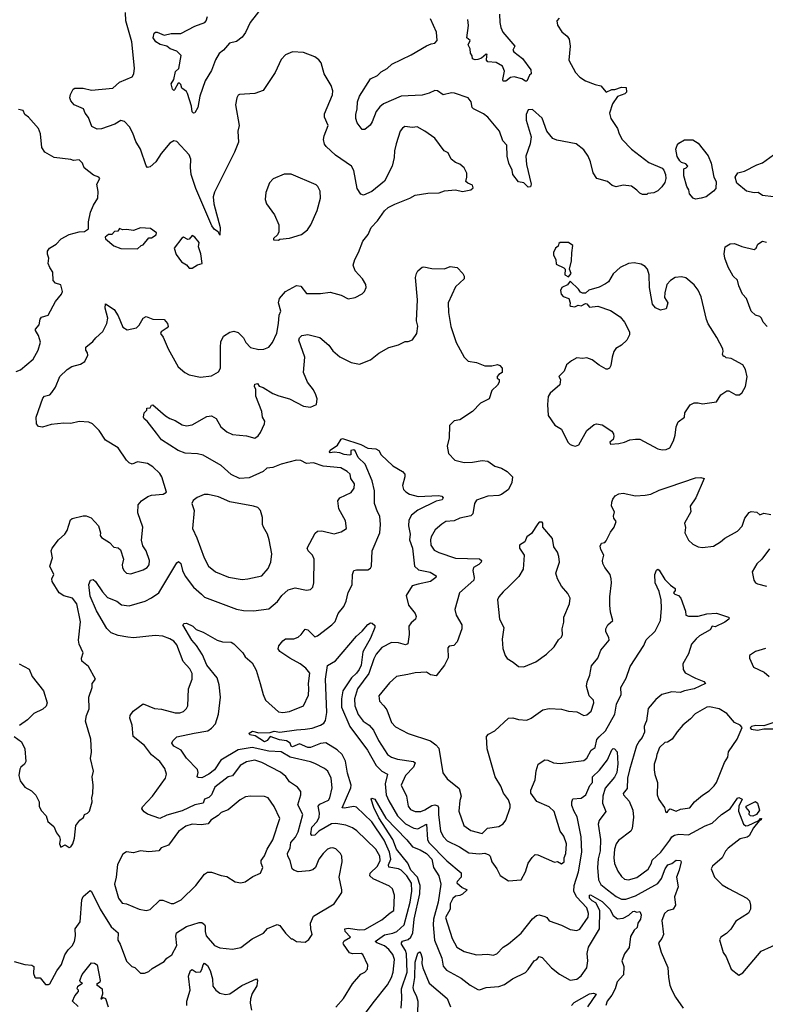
# Model space of a CAD drawing. Extents: x 1839239 to 1929705, y 762242 to 910352.
# Tile 122 of 256: x 1902929 to 1908275, y 779043 to 786104. Entities that reach past the tile are written whole.
import ezdxf

# ---------------------------------------------------------------- set-up
doc = ezdxf.new("R2010")
doc.units = 0

msp = doc.modelspace()

# ---------------------------------------------------------------- linework, layer by layer
at = {"layer": '0CON10XD'}
for points in [[(1904684.3, 786215), (1904582.2, 786085), (1904548.3, 786011.7), (1904525, 785978.1), (1904485, 785948.9), (1904434, 785935), (1904391.2, 785885), (1904358.8, 785861.2), (1904334.2, 785815.8), (1904305, 785739.2), (1904260, 785665), (1904221.9, 785555), (1904205.5, 785474.5), (1904185, 785436.7), (1904175, 785433.3), (1904165, 785443.3), (1904161.4, 785485), (1904132.9, 785575), (1904125, 785590), (1904092.7, 785612.7), (1904085, 785640), (1904075, 785650), (1904065, 785650), (1904039.3, 785600.7), (1904035, 785597.5), (1904025, 785606.7), (1904015.6, 785645), (1904034.5, 785675.5), (1904047.1, 785732.9), (1904070, 785755), (1904087.7, 785847.7), (1904055, 785878.8), (1904007.5, 785895), (1903983.6, 785913.6), (1903937, 785927), (1903905, 785946), (1903886.7, 785975), (1903892.7, 786007.3), (1903904.1, 786015.9), (1903915, 786015.6), (1903965, 785993.2), (1904015, 786004.4), (1904085, 786005.8), (1904185, 786058.8), (1904256.2, 786085), (1904266, 786095), (1904275, 786127.1)], [(1903445, 785598.9), (1903597.2, 785612.8), (1903645, 785655.8), (1903735, 785693.8), (1903746.9, 785715), (1903752.9, 785757.1), (1903734.4, 785945), (1903691.1, 786095), (1903687.1, 786157.1)], [(1906796.7, 786115), (1906780, 786095), (1906786.2, 786065), (1906817, 786017), (1906855.7, 785985.7), (1906868.8, 785965), (1906876.2, 785915), (1906865.7, 785815), (1906915.6, 785725), (1906945, 785692.5), (1906985, 785665.8), (1907055, 785638.8), (1907095, 785631.2), (1907135, 785584.2), (1907175, 785603.3), (1907196.4, 785603.6), (1907245, 785620), (1907278.3, 785618.3), (1907280, 785585), (1907267, 785573), (1907215, 785552.5), (1907178.7, 785501.3), (1907158.9, 785435), (1907168.6, 785395), (1907215.6, 785325), (1907228.1, 785285), (1907250, 785245), (1907315, 785176), (1907440.3, 785080.3), (1907535, 785040), (1907548.8, 785025), (1907560, 784995), (1907562, 784965), (1907555, 784937.5), (1907533.3, 784905), (1907505, 784877.5), (1907475, 784862.5), (1907433, 784857), (1907425, 784850), (1907395, 784850), (1907375, 784860), (1907355, 784882.5), (1907315, 784910), (1907255, 784916.7), (1907205, 784906.7), (1907176.4, 784916.4), (1907143.9, 784943.9), (1907067.5, 784965), (1907040, 785005), (1907022.9, 785085), (1907006.4, 785126.4), (1906975, 785172), (1906920, 785215), (1906779.4, 785239.4), (1906752, 785252), (1906710, 785305), (1906675, 785398.8), (1906605, 785460), (1906575, 785457.5), (1906560, 785425), (1906560.6, 785385), (1906596.9, 785265), (1906590, 785215), (1906559.2, 785125), (1906562.9, 785065), (1906596.1, 784923.9), (1906592.5, 784905), (1906575, 784902.5), (1906543.6, 784933.6), (1906505, 784941.2), (1906466, 784995), (1906460, 785025), (1906435.5, 785075), (1906424.5, 785125), (1906422, 785205), (1906394, 785235), (1906368.9, 785305), (1906285.6, 785405), (1906255, 785430), (1906183.3, 785465), (1906173.8, 785475), (1906165.9, 785515.9), (1906145, 785543.3), (1906047.3, 785577.3), (1906025, 785578.9), (1905965, 785566.5), (1905925, 785594.3), (1905905, 785597.3), (1905865, 785577.1), (1905815, 785562.9), (1905665, 785555.7), (1905538.5, 785501.5), (1905510.6, 785479.4), (1905484.3, 785445.7), (1905457.2, 785372.8), (1905441.7, 785348.3), (1905405, 785318), (1905385, 785316.7), (1905348, 785365), (1905340, 785395), (1905338.6, 785425), (1905349.4, 785465), (1905351.5, 785515), (1905365, 785556), (1905445, 785680), (1905495, 785704.4), (1905520, 785730), (1905564.2, 785755), (1905596.9, 785785), (1905735, 785851.5), (1905845, 785917.1), (1905878.6, 785931.4), (1905906.2, 785935), (1905922, 785955), (1905918.5, 786015), (1905875, 786111.2)], [(1906369.2, 786145), (1906371.8, 786085), (1906378.8, 786048.8), (1906393.6, 786015), (1906480, 785915), (1906465.6, 785885), (1906471.1, 785875), (1906535.5, 785825), (1906593.3, 785745), (1906597.5, 785715), (1906583.9, 785706.1), (1906565, 785663.3), (1906555, 785663.8), (1906530.8, 785680.8), (1906475, 785694), (1906449.3, 785690.7), (1906415, 785663.1), (1906395, 785663.8), (1906392.5, 785675), (1906406.2, 785735), (1906390.7, 785770.7), (1906345, 785796.2), (1906285, 785801.2), (1906276, 785815), (1906278.8, 785845), (1906280, 785855), (1906275, 785856.7), (1906240.7, 785829.3), (1906215, 785819.4), (1906195, 785817.5), (1906175, 785824.4), (1906172.5, 785845), (1906161.2, 785865), (1906159.7, 785895), (1906145.5, 785925), (1906159.6, 785955), (1906134.4, 785975), (1906146.6, 786063.4), (1906143.5, 786105)], [(1902890.8, 780965), (1902943.3, 780925), (1902966, 780875), (1902973.8, 780785), (1902963.9, 780766.1), (1902937.5, 780745), (1902930.7, 780729.3), (1902923.8, 780685), (1902933.8, 780645), (1902965, 780600), (1903015, 780574), (1903045, 780543.3), (1903068, 780495), (1903070, 780465), (1903083.9, 780433.9), (1903118, 780395), (1903130, 780355), (1903175, 780317.5), (1903193, 780273), (1903214.2, 780244.2), (1903220, 780225), (1903213.8, 780195), (1903225, 780170), (1903255, 780187.5), (1903285, 780167.5), (1903295, 780173.3), (1903309.2, 780195), (1903321.4, 780235), (1903331.2, 780325), (1903360, 780365), (1903386.1, 780383.9), (1903394.2, 780405.8), (1903415.7, 780414.3), (1903430.5, 780429.5), (1903450, 780495), (1903446.7, 780525), (1903454, 780555), (1903456.2, 780615), (1903450, 780675), (1903458, 780715), (1903437.3, 780807.3), (1903445, 780852.5), (1903438.6, 780945), (1903402, 781075), (1903408.8, 781115), (1903428.3, 781161.7), (1903426.2, 781245), (1903448.8, 781315), (1903450, 781345), (1903472.5, 781375), (1903423.8, 781465), (1903374, 781505), (1903372.5, 781525), (1903384, 781565), (1903355.7, 781625.7), (1903350, 781655), (1903365.6, 781785.6), (1903339.1, 781915), (1903308.8, 781955), (1903245, 781971.9), (1903213.1, 781993.1), (1903161.9, 782075), (1903160.6, 782095), (1903174.2, 782125), (1903144.4, 782185), (1903165.7, 782245), (1903155.8, 782295), (1903162, 782315), (1903206.6, 782373.4), (1903252.5, 782415), (1903269.7, 782440.3), (1903292.7, 782517.3), (1903305, 782528), (1903385, 782547.5), (1903406.8, 782546.8), (1903440.9, 782530.9), (1903494.2, 782474.2), (1903508, 782425), (1903506.7, 782405), (1903515, 782390), (1903572.5, 782355), (1903605, 782322.5), (1903635, 782317.5), (1903652.3, 782302.3), (1903672.5, 782235), (1903664.3, 782195), (1903666.9, 782175), (1903675.7, 782155), (1903695.4, 782135.4), (1903725, 782131.1), (1903815, 782159.4), (1903844, 782175), (1903856.7, 782195), (1903859.4, 782225), (1903836, 782295), (1903811.2, 782331.2), (1903802.3, 782372.3), (1903812.2, 782465), (1903777.3, 782567.3), (1903779.2, 782625), (1903803.8, 782655), (1903847.5, 782685), (1903875, 782694), (1903958.3, 782701.7), (1903982.5, 782715), (1903949.2, 782825), (1903935, 782851.2), (1903885, 782898.6), (1903845, 782920.6), (1903817.3, 782927.3), (1903775, 782934.3), (1903735, 782917.1), (1903715, 782925.8), (1903694.2, 782945), (1903634.2, 783034.2), (1903545, 783090), (1903499.1, 783159.1), (1903450.8, 783205), (1903425, 783218.8), (1903355, 783223.8), (1903295, 783207.5), (1903245, 783211.4), (1903155, 783201.4), (1903092.7, 783182.7), (1903065, 783186.7), (1903050.8, 783205), (1903048.5, 783255), (1903095, 783390.6), (1903106.6, 783403.4), (1903144.3, 783415), (1903158.8, 783431.2), (1903185, 783468.8), (1903218.1, 783545), (1903270, 783595), (1903303.7, 783616.3), (1903365, 783634.2), (1903395.9, 783654.1), (1903417.7, 783697.7), (1903416.2, 783715), (1903403.8, 783735), (1903404.3, 783755), (1903453.9, 783796.1), (1903475, 783822.2), (1903525, 783868.5), (1903554.6, 783925), (1903561.8, 783965), (1903542.7, 784035), (1903545, 784066.7), (1903605.8, 784025), (1903635, 783981.2), (1903670, 783900), (1903700.3, 783880.3), (1903766.3, 783893.7), (1903785.4, 783914.6), (1903814, 783965), (1903835, 783976), (1903885, 783957.8), (1903965, 783953.3), (1903990, 783925), (1903994, 783905), (1903986.3, 783893.7), (1903943.4, 783866.6), (1903940, 783855), (1903958.2, 783828.2), (1903992.9, 783745), (1904065.7, 783615.7), (1904113.2, 783573.2), (1904145, 783557.5), (1904225, 783541.1), (1904305, 783550), (1904355, 783579.2), (1904368.5, 783605), (1904368.8, 783755), (1904371.1, 783795), (1904390.8, 783835), (1904435, 783863.5), (1904465, 783870.5), (1904495, 783861.9), (1904534, 783824), (1904550.4, 783790.4), (1904585, 783754.5), (1904645, 783738.6), (1904679.1, 783740.9), (1904714.5, 783755.5), (1904741.1, 783788.9), (1904772.9, 783857.1), (1904786, 783925), (1904789.1, 783985), (1904801.4, 784015), (1904785.7, 784074.3), (1904792.9, 784105), (1904835, 784155.6), (1904915, 784198), (1904945, 784192.5), (1904985, 784140), (1905085, 784141.2), (1905155, 784151.2), (1905235, 784130), (1905285, 784102.5), (1905335, 784112.5), (1905385, 784137.5), (1905402.5, 784155), (1905412.5, 784185), (1905410, 784205), (1905386.2, 784245), (1905334.2, 784304.2), (1905320, 784345), (1905332, 784385), (1905359.2, 784435), (1905390.8, 784515), (1905427.5, 784565), (1905448.8, 784615), (1905495, 784661.2), (1905545.4, 784734.6), (1905572.2, 784757.8), (1905618.6, 784781.4), (1905727.5, 784825), (1905765, 784846.2), (1905855, 784860), (1905937.7, 784862.3), (1905975, 784876), (1906055, 784883.8), (1906105, 784871.2), (1906165, 784883.8), (1906181.7, 784898.3), (1906175, 784916.7), (1906141.7, 784931.7), (1906127.5, 784945), (1906136.2, 784975), (1906135.8, 785004.2), (1906115, 785042), (1906085, 785067.5), (1906055, 785080), (1906023.3, 785103.3), (1906000.3, 785150.3), (1905973.8, 785165), (1905905, 785255.6), (1905835, 785306), (1905780, 785335), (1905745, 785331.4), (1905691.3, 785338.7), (1905673.4, 785326.6), (1905658, 785305), (1905629.4, 785215), (1905615.6, 785165), (1905614.4, 785115.6), (1905599.2, 785055), (1905544.1, 784945.9), (1905455, 784871.2), (1905395, 784846.7), (1905375, 784852.5), (1905350, 784895), (1905325, 785022.5), (1905309.2, 785055), (1905193.8, 785133.8), (1905126, 785195), (1905115, 785212.5), (1905108.6, 785245), (1905112.3, 785272.3), (1905142, 785345), (1905115.8, 785405), (1905115, 785430), (1905172.5, 785565), (1905174.2, 785595), (1905162.7, 785632.7), (1905112, 785715), (1905090, 785795), (1905075, 785816.2), (1905045, 785838), (1904965, 785868.8), (1904886.4, 785873.6), (1904835, 785852.5), (1904805, 785820), (1904760, 785725), (1904675, 785596.7), (1904615, 785576), (1904505, 785568.8), (1904495, 785562.5), (1904485.9, 785544.1), (1904476, 785495), (1904503.3, 785345), (1904493.8, 785305), (1904498.8, 785225), (1904470, 785155), (1904325, 784867.5), (1904316.6, 784835), (1904320.3, 784785), (1904365.7, 784615), (1904365, 784560), (1904352.5, 784582.5), (1904325, 784600), (1904306.7, 784625), (1904191.2, 784895), (1904159.6, 784995), (1904153.3, 785045), (1904155.4, 785105), (1904145, 785136.2), (1904055, 785230), (1904035, 785235.8), (1904005, 785218.6), (1903943.1, 785145), (1903905.5, 785084.5), (1903865, 785048.8), (1903845, 785043.8), (1903835, 785057.5), (1903794.7, 785175), (1903761.9, 785231.9), (1903740.6, 785290.6), (1903716.3, 785336.3), (1903681.2, 785375), (1903655, 785381.4), (1903611.2, 785355), (1903515, 785321.1), (1903485, 785318.6), (1903447.4, 785337.4), (1903422.9, 785402.9), (1903398.1, 785435), (1903385.8, 785465.8), (1903320.8, 785495), (1903295, 785522), (1903289.4, 785545), (1903293.1, 785566.9), (1903313.8, 785605), (1903325, 785614), (1903385, 785613.3), (1903445, 785598.9)], [(1902905, 783581.4), (1902935, 783592.5), (1903025, 783669.2), (1903061.9, 783735), (1903077.8, 783792.2), (1903065, 783840), (1903042.5, 783875), (1903043.8, 783885), (1903068.6, 783915), (1903075, 783957.5), (1903085, 783970), (1903134, 783986), (1903185.8, 784084.2), (1903228.8, 784135), (1903236, 784155), (1903223.9, 784203.9), (1903185, 784215.6), (1903168.9, 784235), (1903168, 784295), (1903145, 784326.7), (1903134.4, 784355), (1903137.9, 784395), (1903128, 784422), (1903128.8, 784445), (1903143, 784467), (1903190, 784495), (1903227.7, 784532.3), (1903285, 784563.8), (1903355, 784583.8), (1903395, 784586), (1903423.3, 784605), (1903423.3, 784655), (1903436.7, 784725), (1903457.5, 784775), (1903490, 784825), (1903493, 784873), (1903482.5, 784925), (1903503.3, 784965), (1903496.1, 784976.1), (1903459.3, 784989.3), (1903391.4, 785041.4), (1903380, 785075), (1903355, 785099.1), (1903316.1, 785093.9), (1903295, 785101.2), (1903175.8, 785115.8), (1903110, 785155), (1903088.8, 785188.8), (1903078.8, 785285), (1903064.1, 785324.1), (1902993.3, 785405), (1902966.7, 785425), (1902954.1, 785454.1), (1902920.5, 785460.5)], [(1907775, 784817.5), (1907758.8, 784825), (1907731.2, 784855), (1907727.5, 784885), (1907713, 784907), (1907690, 784985), (1907690, 785035), (1907708.3, 785041.7), (1907720, 785055), (1907705, 785070), (1907675, 785080), (1907661.7, 785091.7), (1907643, 785123), (1907633.8, 785175), (1907643.8, 785205), (1907655, 785220), (1907695, 785242), (1907755, 785242.5), (1907795, 785218.6), (1907865, 785128), (1907886.2, 785076.2), (1907906.7, 784975), (1907922.5, 784945), (1907921.2, 784895), (1907905, 784874), (1907851.2, 784835), (1907815, 784823.3), (1907775, 784817.5)], [(1908335, 784832.9), (1908254.6, 784844.6), (1908225, 784864.2), (1908195, 784863.5), (1908140, 784875), (1908072.2, 784932.2), (1908058.8, 784975), (1908077.5, 785005), (1908125, 785017.8), (1908215, 785064.4), (1908255, 785077.1), (1908335, 785134.2)], [(1904785, 784522.5), (1904795, 784530), (1904865, 784537.5), (1904950, 784565), (1904991.7, 784598.3), (1905017.7, 784632.3), (1905061.2, 784735), (1905085.6, 784825), (1905084.4, 784874.4), (1905068.1, 784908.1), (1905055, 784921.2), (1904875, 784995.8), (1904825, 784997.5), (1904745.7, 784964.3), (1904720, 784935), (1904694.1, 784864.1), (1904690, 784815), (1904698.8, 784785), (1904755.7, 784705.7), (1904787, 784633), (1904787, 784583), (1904778.3, 784561.7), (1904750, 784535), (1904750, 784525), (1904785, 784522.5)], [(1903775, 784460), (1903800, 784485), (1903815, 784490), (1903855, 784540), (1903875, 784540), (1903908.3, 784561.7), (1903910, 784575), (1903867, 784607), (1903795, 784612.5), (1903745, 784592.5), (1903695, 784600), (1903667, 784597), (1903645, 784606.2), (1903632.5, 784587.5), (1903610, 784585), (1903590, 784565), (1903565, 784563.3), (1903542.5, 784545), (1903545, 784532.5), (1903605, 784482.5), (1903655, 784462.5), (1903775, 784460)], [(1904165, 784322.5), (1904205, 784346.2), (1904237.5, 784355), (1904228, 784425), (1904212.2, 784475), (1904215, 784506.7), (1904185, 784545.8), (1904165, 784557.1), (1904145, 784530), (1904135, 784528.8), (1904105, 784544.3), (1904091.5, 784538.5), (1904037.5, 784465), (1904051.7, 784421.7), (1904088.8, 784368.8), (1904125, 784346.7), (1904143.3, 784323.3), (1904165, 784322.5)], [(1906865, 784260), (1906883.8, 784285), (1906872.5, 784315), (1906886.7, 784375), (1906887, 784433), (1906896, 784485), (1906865, 784507.3), (1906803.8, 784506.2), (1906795, 784500), (1906789.3, 784480.7), (1906770, 784465), (1906757.5, 784435), (1906757.5, 784415), (1906772.5, 784385), (1906775, 784350), (1906830, 784325), (1906840, 784315), (1906837.5, 784275), (1906865, 784260)], [(1908288.5, 783905), (1908260.8, 783935), (1908248.9, 783965), (1908235, 783976.7), (1908204.6, 783984.6), (1908173.1, 784015), (1908140.9, 784105), (1908112.5, 784135), (1908085.5, 784195), (1908075.8, 784235.8), (1908044.4, 784265), (1908009.8, 784329.8), (1907984.4, 784395), (1907980, 784425), (1907986.7, 784475), (1908023.6, 784496.4), (1908055, 784498.8), (1908107.3, 784477.3), (1908195, 784457.5), (1908208.9, 784465), (1908221.2, 784495), (1908255, 784516.9), (1908285, 784508.9)], [(1905305, 782713.1), (1905328, 782745), (1905328.8, 782775), (1905304, 782815), (1905298, 782845), (1905277.1, 782865), (1905231.1, 782891.1), (1905105, 782903.3), (1905035, 782925.4), (1904985, 782920.9), (1904945, 782942.9), (1904915, 782946), (1904803, 782917), (1904745, 782892.2), (1904701.3, 782888.7), (1904674.7, 782865.3), (1904575, 782818.3), (1904504.7, 782814.7), (1904445, 782843.5), (1904375, 782907.3), (1904245, 782980.4), (1904205, 782990.8), (1904115, 782995.6), (1904066.2, 783015), (1903945, 783090.8), (1903910.3, 783140.3), (1903843.3, 783225), (1903822, 783242), (1903816.7, 783255), (1903822.5, 783285), (1903840, 783305), (1903841.7, 783318.3), (1903865, 783320), (1903875, 783340), (1903885, 783342.5), (1903975, 783262.5), (1904005, 783244.3), (1904045, 783231.2), (1904095, 783198.6), (1904125, 783192.9), (1904165, 783198.6), (1904270.9, 783259.1), (1904305, 783264), (1904338.8, 783245), (1904370.8, 783185), (1904415, 783148.1), (1904455, 783130), (1904555, 783120), (1904615, 783103.3), (1904639.8, 783120.2), (1904656.2, 783143.8), (1904684.3, 783205), (1904685.8, 783225), (1904670.8, 783255), (1904665.6, 783295), (1904623.1, 783405), (1904623.3, 783453.3), (1904612.5, 783475), (1904615, 783490), (1904635, 783496.2), (1904646.7, 783476.7), (1904675, 783467.1), (1904745, 783424.2), (1904787, 783407), (1904865, 783384.3), (1904965, 783332), (1905015, 783326.2), (1905056.7, 783345), (1905063.3, 783385), (1905053.8, 783415), (1905035, 783450), (1904993.8, 783503.8), (1904963.1, 783575), (1904973.5, 783685), (1904930.8, 783805), (1904935.9, 783824.1), (1904951.4, 783838.6), (1904995, 783846.9), (1905080.8, 783825), (1905145, 783769.4), (1905175, 783728.6), (1905225, 783685.8), (1905305.9, 783645.9), (1905365.8, 783634.2), (1905445, 783665.8), (1905505, 783714), (1905575, 783753.8), (1905645, 783772.5), (1905693.6, 783796.4), (1905715, 783796.7), (1905745, 783808.8), (1905776.9, 783855), (1905784, 783906), (1905774.1, 783945.9), (1905781.9, 784095), (1905766.2, 784255), (1905773.8, 784285), (1905785, 784302.5), (1905815, 784330), (1905827, 784333), (1905885, 784321.2), (1905975, 784318.8), (1906015, 784333.3), (1906065, 784326.7), (1906107.5, 784285), (1906116.1, 784266.1), (1906116.7, 784245), (1906055, 784187.5), (1906000.8, 784075), (1906002.9, 784005), (1906020, 783905), (1906058.3, 783788.3), (1906116.2, 783685), (1906145, 783656.2), (1906203.6, 783646.4), (1906265, 783621.4), (1906315, 783622.5), (1906355, 783631.4), (1906371.2, 783625), (1906388.8, 783605), (1906388.8, 783575), (1906365, 783560.8), (1906352.9, 783545), (1906353.9, 783533.9), (1906366.2, 783525), (1906367.1, 783505), (1906355, 783483.8), (1906315.6, 783444.4), (1906295, 783386), (1906234.3, 783355), (1906175.6, 783295), (1906084.7, 783235.3), (1906045, 783226.7), (1906011.1, 783195), (1906007.5, 783105), (1905993.5, 783045), (1906003.4, 782993.4), (1906050, 782945), (1906115, 782928.8), (1906175, 782931.1), (1906245, 782943.1), (1906285, 782938.8), (1906335, 782902), (1906385, 782889.4), (1906424.5, 782864.5), (1906462, 782825), (1906458.9, 782785), (1906434.6, 782735), (1906385, 782698.8), (1906365, 782692.1), (1906285, 782686.7), (1906205, 782658.5), (1906189.1, 782635), (1906178.3, 782561.7), (1906164.6, 782545.4), (1906085, 782529.5), (1906045, 782509.6), (1905985, 782506.2), (1905955, 782485.6), (1905909.4, 782445), (1905878.9, 782395), (1905873.7, 782373.7), (1905877.2, 782337.2), (1905901.2, 782301.2), (1905934, 782284), (1906055, 782243.2), (1906225, 782238.8), (1906240, 782225), (1906238.1, 782215), (1906222.2, 782197.8), (1906183.1, 782175), (1906178.6, 782155), (1906186.9, 782105), (1906184.3, 782085), (1906082.5, 781995), (1906050, 781875), (1906060, 781835), (1906098.6, 781765), (1906099.4, 781735), (1906065, 781643.8), (1906042.3, 781617.7), (1906007.5, 781612.5), (1906000, 781600), (1906000.9, 781529.1), (1905975, 781476.7), (1905915, 781400), (1905875, 781406.2), (1905845, 781425.5), (1905765, 781420.8), (1905711.4, 781408.6), (1905630, 781395), (1905580.7, 781349.3), (1905503.8, 781255), (1905508.3, 781218.3), (1905541.2, 781185), (1905560.8, 781155), (1905594.4, 781065), (1905625, 781034.4), (1905715, 780986), (1905875, 780932.2), (1905914.2, 780905), (1905935, 780880), (1905963.2, 780703.2), (1905995, 780661.2), (1906080.8, 780590.8), (1906094.4, 780535), (1906084.5, 780505), (1906077.8, 780427.8), (1906112.9, 780325), (1906165, 780290), (1906245, 780269.2), (1906282.4, 780307.6), (1906365, 780319.2), (1906395, 780337.5), (1906414.4, 780365), (1906445.8, 780455), (1906446.9, 780475), (1906435, 780508.8), (1906398.2, 780558.2), (1906378.3, 780608.3), (1906338, 780675), (1906280.8, 780875), (1906276, 780965), (1906289.7, 780980.3), (1906335, 781005.8), (1906435, 781094.3), (1906465, 781096.7), (1906505, 781085.5), (1906565, 781080.6), (1906596.2, 781095), (1906680, 781155), (1906725, 781163.8), (1906815, 781158.8), (1906865, 781146.2), (1906925, 781141.2), (1906975, 781114.4), (1906995, 781118.6), (1907025.7, 781145), (1907046.7, 781205), (1907044.4, 781225), (1907011.4, 781255), (1906993.3, 781325), (1906996.9, 781355), (1907017.2, 781402.8), (1907021.9, 781431.9), (1907028.3, 781471.7), (1907074.4, 781525.6), (1907095, 781583.3), (1907155.8, 781654.2), (1907154, 781675), (1907132.5, 781715), (1907132.9, 781735), (1907147.1, 781765), (1907181.4, 781795), (1907164.2, 781855), (1907160, 781905), (1907160, 781965), (1907173.3, 782065), (1907170, 782095), (1907162, 782125), (1907124.4, 782175), (1907110.6, 782205), (1907108.1, 782225), (1907116.7, 782265), (1907095.7, 782305), (1907092, 782328), (1907100, 782350), (1907125, 782355.8), (1907135, 782366.2), (1907165, 782430), (1907191.2, 782465), (1907206.7, 782505), (1907189.2, 782529.2), (1907185.8, 782545), (1907194, 782575), (1907172.9, 782615), (1907174.1, 782644.1), (1907182.5, 782665), (1907200, 782690), (1907225, 782704.2), (1907255, 782709.2), (1907345, 782690), (1907415, 782694), (1907455, 782702), (1907515, 782730), (1907586.3, 782753.7), (1907775, 782818.2), (1907812.3, 782822.3), (1907837.5, 782815), (1907777.5, 782675), (1907736, 782615), (1907741.2, 782575), (1907696.4, 782493.6), (1907703, 782463), (1907697.9, 782425), (1907725, 782371.2), (1907755, 782344), (1907794.4, 782324.4), (1907825, 782320), (1907905, 782328.9), (1907955, 782359.2), (1907984.7, 782385.3), (1908075, 782436.5), (1908108.3, 782471.7), (1908129.3, 782530.7), (1908160.5, 782569.5), (1908175, 782576.7), (1908215, 782572.5), (1908235, 782553.3), (1908265, 782566.7), (1908316.1, 782556.1)], [(1907535, 783020), (1907565, 783022), (1907590, 783035), (1907616.2, 783085), (1907630, 783125), (1907635.8, 783185), (1907650.3, 783219.7), (1907696.2, 783255), (1907697.5, 783285), (1907737, 783343), (1907765, 783356.7), (1907795, 783357.5), (1907825, 783350), (1907925, 783363.3), (1907957.5, 783415), (1907998.3, 783441.7), (1908015, 783442.5), (1908065, 783413.3), (1908090, 783415), (1908108.8, 783431.2), (1908134, 783475), (1908145.7, 783544.3), (1908134.2, 783595), (1908115, 783628.8), (1908030, 783675), (1907995, 783680), (1907985, 783690), (1907975, 783690), (1907967.5, 783705), (1907973.3, 783725), (1907970, 783745), (1907928.8, 783825), (1907865, 783922.5), (1907852.5, 783955), (1907815.8, 784115.8), (1907793.8, 784165), (1907765, 784203.3), (1907705, 784253.3), (1907675, 784261.2), (1907630, 784255), (1907596.1, 784233.9), (1907570, 784205), (1907555.8, 784145), (1907552, 784112), (1907576.2, 784075), (1907565, 784030), (1907525, 784022.5), (1907487, 784037), (1907467.5, 784065), (1907461.7, 784091.7), (1907446, 784185), (1907442.5, 784275), (1907430, 784315), (1907415, 784333.8), (1907385, 784351.2), (1907335, 784360), (1907295, 784356.7), (1907235, 784327.5), (1907185, 784282.5), (1907150, 784225), (1907130.7, 784209.3), (1907085, 784186.7), (1907010, 784165), (1906987, 784143), (1906965, 784142.5), (1906950, 784150), (1906935, 784172.5), (1906875, 784230), (1906856.4, 784203.6), (1906817, 784183), (1906807, 784163), (1906811.2, 784135), (1906825, 784120), (1906867.5, 784105), (1906877.1, 784075), (1906874.2, 784055), (1906880.7, 784050.7), (1906910, 784045), (1906933.6, 784056.4), (1906955, 784053.3), (1906985, 784070), (1906995.9, 784065.9), (1907015, 784043.8), (1907075, 784050), (1907165, 784020), (1907233.9, 783973.9), (1907266.7, 783935), (1907302.5, 783865), (1907302.5, 783845), (1907283.6, 783806.4), (1907245, 783771.2), (1907204.1, 783745.9), (1907190, 783725), (1907176.7, 783685), (1907168.8, 783625), (1907157.5, 783605), (1907145, 783597.5), (1907135, 783597.5), (1907085, 783625.8), (1907033.8, 783665), (1906995, 783680.6), (1906965, 783674.2), (1906925, 783678.6), (1906885, 783657.5), (1906850.2, 783629.8), (1906832, 783585), (1906796, 783545), (1906806.7, 783525), (1906802, 783485), (1906733.3, 783425), (1906717.7, 783402.3), (1906714.1, 783345.9), (1906719.2, 783265), (1906767, 783197), (1906815, 783167.5), (1906860, 783075), (1906875, 783057.5), (1906895, 783050), (1906915, 783046.7), (1906937.5, 783055), (1906995, 783157.5), (1907049.3, 783200.7), (1907065, 783206.7), (1907105, 783200), (1907175, 783152.5), (1907186.7, 783135), (1907190, 783115), (1907183.8, 783095), (1907161.2, 783075), (1907165, 783061.2), (1907224.2, 783065.8), (1907265, 783074.2), (1907305, 783090.8), (1907345, 783096), (1907375.8, 783095.8), (1907505, 783026.2), (1907535, 783020)], [(1905195, 779022.2), (1905251.5, 779085), (1905315, 779190.8), (1905375, 779260.8), (1905405, 779274.5), (1905422.1, 779295), (1905424.5, 779324.5), (1905390.7, 779400.7), (1905377.5, 779407.5), (1905315, 779406.2), (1905295, 779411.9), (1905251.4, 779475), (1905248.4, 779485), (1905255, 779498.7), (1905300, 779525), (1905263.5, 779565), (1905261.2, 779585), (1905285, 779590.4), (1905365, 779577.8), (1905405, 779580.8), (1905525, 779648.9), (1905585, 779700), (1905611.9, 779715), (1905615.6, 779825), (1905601.7, 779871.7), (1905581.1, 779891.1), (1905463.8, 779943.8), (1905438.8, 779965), (1905442.9, 779985), (1905493.6, 780035), (1905513.3, 780075), (1905512.5, 780105), (1905483.9, 780155), (1905347.3, 780287.3), (1905315, 780308.2), (1905267.3, 780327.3), (1905195, 780340.9), (1905165, 780337.4), (1905074.5, 780285.5), (1905045, 780257.3), (1905025, 780253.5), (1905017.5, 780265), (1905025, 780313.3), (1905061.6, 780355), (1905075.8, 780385), (1905079.8, 780415), (1905068.9, 780465), (1905082.2, 780477.8), (1905142.6, 780507.4), (1905153.1, 780525), (1905170, 780595), (1905161.4, 780665), (1905138, 780715), (1905115, 780734.2), (1905045, 780770), (1905015, 780782.5), (1904868.8, 780815), (1904805, 780853.1), (1904715, 780858.1), (1904595, 780884.8), (1904495, 780869.1), (1904371.2, 780795), (1904325.9, 780725), (1904285, 780693.8), (1904235, 780666.8), (1904210, 780670), (1904202.9, 780675), (1904209.2, 780705), (1904205, 780727.5), (1904125, 780809.2), (1904087.9, 780865), (1904034.4, 780895), (1904021.1, 780915), (1904026.4, 780933.6), (1904055, 780961.4), (1904181.2, 780988.8), (1904278, 781005), (1904305, 781023.3), (1904332.5, 781055), (1904355.3, 781125), (1904369.5, 781245), (1904359.3, 781335), (1904344.6, 781385), (1904270.6, 781475), (1904239.5, 781549.5), (1904197.7, 781617.7), (1904164.6, 781655), (1904100, 781765), (1904107.5, 781775), (1904125, 781776.9), (1904170, 781755), (1904195, 781731.2), (1904245, 781712.5), (1904345, 781654.3), (1904383.1, 781643.1), (1904445, 781640), (1904465, 781627.5), (1904530, 781565), (1904546.7, 781535), (1904595, 781493.3), (1904625, 781440), (1904653.3, 781343.3), (1904674.2, 781264.2), (1904691.2, 781225), (1904785, 781141.4), (1904815, 781135.6), (1904865, 781144.4), (1904963.3, 781185), (1904999.3, 781260.7), (1905003.1, 781305), (1904998.9, 781345), (1905008.7, 781418.7), (1904980, 781455), (1904941.4, 781485), (1904865.3, 781525.3), (1904795, 781572.5), (1904782.9, 781592.9), (1904788.2, 781615), (1904815, 781650.6), (1904835, 781663.3), (1904895, 781665.5), (1904925, 781676.7), (1904946.9, 781695), (1904975, 781733.8), (1904995, 781730), (1905045, 781678.8), (1905065, 781686.2), (1905166.2, 781763.8), (1905190.7, 781789.3), (1905213.6, 781846.4), (1905253.4, 781896.6), (1905270, 781935), (1905283.6, 781996.4), (1905307, 782037), (1905312.9, 782055), (1905314.4, 782125), (1905325, 782153.3), (1905345, 782159.2), (1905425, 782159.4), (1905445, 782171.4), (1905451.8, 782185), (1905455.5, 782295), (1905511.1, 782425), (1905516.4, 782485), (1905511.4, 782545), (1905493.8, 782575), (1905472.1, 782635), (1905473.7, 782725), (1905456.5, 782796.5), (1905406.2, 782916.2), (1905357.3, 782965), (1905333.7, 783013.7), (1905325, 783020), (1905304.6, 783015.4), (1905304.2, 782985), (1905295, 782980.4), (1905255, 782985.5), (1905225, 782998.9), (1905185, 783002.7), (1905155, 782997.5), (1905151.2, 783005), (1905155, 783016.7), (1905207, 783053), (1905235, 783096.7), (1905245, 783100), (1905375, 783056.9), (1905425, 783031.5), (1905482.5, 783027.5), (1905504.4, 783015), (1905520, 782985), (1905605.5, 782905.5), (1905672.9, 782865), (1905690, 782845), (1905691.1, 782825), (1905673.1, 782765), (1905680.8, 782735), (1905697.4, 782717.4), (1905725, 782702.2), (1905785.3, 782685.3), (1905933, 782693), (1905956.9, 782686.9), (1905966.7, 782675), (1905958.1, 782661.9), (1905915, 782650.6), (1905783.5, 782586.5), (1905738.5, 782551.5), (1905718.9, 782515), (1905716.7, 782475), (1905729.7, 782415), (1905724.4, 782375), (1905746.8, 782315), (1905761.2, 782185), (1905788.8, 782158.8), (1905871.7, 782141.7), (1905916.2, 782115), (1905913.8, 782105), (1905874, 782075), (1905785.4, 782055.4)], [(1902889.4, 779349.4), (1902965, 779329.2), (1903017.5, 779325), (1903030, 779315), (1903027.8, 779265), (1903038.3, 779238.3), (1903045, 779232.5), (1903075, 779233.8), (1903115, 779186), (1903135, 779184.4), (1903145, 779190), (1903195.6, 779284.4), (1903230.2, 779329.8), (1903252.6, 779397.4), (1903277.1, 779435), (1903305, 779462), (1903321.1, 779495), (1903328.5, 779535), (1903328.1, 779585), (1903363.9, 779636.1), (1903375, 779793.3), (1903385, 779816.2), (1903435, 779860), (1903445, 779852), (1903505.3, 779725), (1903585, 779598.1), (1903634.4, 779555), (1903633.2, 779503.2), (1903650.8, 779475), (1903695, 779352.5), (1903732.5, 779315), (1903755, 779306.7), (1903766.7, 779295), (1903795, 779267.5), (1903825, 779266.7), (1903855, 779278.8), (1903879.5, 779300.5), (1903965, 779350), (1903983.3, 779375), (1904020.6, 779399.4), (1904055.6, 779464.4), (1904048.9, 779531.1), (1904054.2, 779555), (1904125, 779600.8), (1904215, 779630.4), (1904235, 779630), (1904254.8, 779614.8), (1904260.3, 779605), (1904258.6, 779565), (1904266.7, 779535), (1904325.9, 779465.9), (1904365, 779447.8), (1904455, 779440), (1904515, 779451.5), (1904595, 779513.3), (1904677.3, 779552.7), (1904705, 779586), (1904775, 779616.2), (1904795, 779608), (1904834.5, 779554.5), (1904875, 779512.5), (1904885, 779512.5), (1904913.6, 779493.6), (1904975, 779490), (1905001.7, 779508.3), (1905027.5, 779545), (1905016, 779585), (1905014.4, 779625.6), (1905035, 779676), (1905185, 779764), (1905238.8, 779845), (1905240, 779865), (1905220, 779955), (1905240.8, 780065), (1905238.8, 780105), (1905230, 780125), (1905195, 780158.8), (1905175, 780166), (1905156, 780164), (1905136.7, 780155), (1905105, 780126), (1905074.4, 780085), (1905049.4, 780025), (1905032.3, 780007.7), (1905005, 780000), (1904925, 779994.6), (1904894.7, 780004.7), (1904882.9, 780015), (1904867.5, 780075), (1904851.1, 780105), (1904850, 780125), (1904867.6, 780165), (1904873.3, 780205), (1904907.7, 780242.3), (1904925, 780281.4), (1904960.3, 780405), (1904922.5, 780475), (1904945.6, 780545), (1904945, 780570), (1904921.1, 780601.1), (1904865, 780638.5), (1904837.1, 780677.1), (1904799.2, 780709.2), (1904665, 780776.7), (1904615, 780793.3), (1904555, 780782.4), (1904510.8, 780755), (1904455, 780682.7), (1904425, 780673.6), (1904328.3, 780601.7), (1904303.6, 780545), (1904285, 780527.3), (1904254.3, 780515), (1904244.2, 780485), (1904185, 780474.6), (1904095, 780430.8), (1903985, 780399.6), (1903935, 780375.5), (1903845, 780407.1), (1903822.8, 780422.8), (1903806, 780445), (1903810.7, 780459.3), (1903881.4, 780535), (1903975.4, 780664.6), (1903982.5, 780695), (1903970, 780735), (1903935, 780784.4), (1903873.3, 780833.3), (1903825, 780900), (1903744, 780965), (1903735.6, 781045), (1903718.9, 781095), (1903721.4, 781115), (1903743.8, 781146.2), (1903815, 781197.5), (1903895, 781164.6), (1903945, 781160), (1904045, 781133.3), (1904077.4, 781132.6), (1904105, 781144.3), (1904125.4, 781164.6), (1904134.3, 781185), (1904140, 781305), (1904166.5, 781375), (1904167.1, 781415), (1904148.5, 781448.5), (1904102.4, 781502.4), (1904055, 781622.5), (1904035, 781646.7), (1904005.8, 781665), (1903955, 781682.3), (1903901.7, 781688.3), (1903745, 781671.8), (1903705.5, 781675.5), (1903635, 781688.1), (1903585, 781708.1), (1903555, 781739.4), (1903480.4, 781865), (1903435, 781971.2), (1903426.2, 782055), (1903437.5, 782085), (1903455, 782090), (1903474, 782075), (1903522, 782002), (1903559.7, 781959.7), (1903625, 781935.5), (1903658.5, 781908.5), (1903715, 781900), (1903828, 781935), (1903875, 781957.5), (1903928.1, 781995), (1904055, 782208.8), (1904068.3, 782218.3), (1904084.3, 782204.3), (1904095.5, 782155), (1904114.7, 782114.7), (1904175.6, 782035), (1904234, 781984), (1904255, 781962.9), (1904485, 781878.1), (1904535, 781866.5), (1904605, 781865.5), (1904715, 781879.4), (1904777.6, 781932.4), (1904808.1, 781975), (1904855, 782016.7), (1904905, 782030.6), (1904985, 782012.5), (1905015, 782018), (1905030.8, 782035), (1905038.6, 782065), (1905040, 782235), (1905028, 782265), (1904996.6, 782296.6), (1904990, 782315), (1905047.9, 782422.1), (1905064.4, 782435.6), (1905095, 782438.6), (1905185, 782417.5), (1905235, 782431.2), (1905273.3, 782455), (1905265, 782510), (1905216.9, 782596.9), (1905210, 782655), (1905225.6, 782674.4), (1905305, 782713.1)], [(1904525, 782090), (1904565, 782094.4), (1904665, 782115.8), (1904711.7, 782168.3), (1904730, 782215), (1904736.7, 782275), (1904719.1, 782375), (1904705.5, 782415), (1904677.1, 782465), (1904671.4, 782485), (1904671.2, 782535), (1904656.7, 782585), (1904636.7, 782605), (1904605, 782616.9), (1904435, 782647.1), (1904355, 782682.5), (1904280.5, 782700.5), (1904251.7, 782698.3), (1904202.3, 782677.7), (1904173.6, 782656.4), (1904162.5, 782635), (1904180, 782585), (1904168.5, 782455), (1904199.7, 782389.7), (1904251.1, 782245), (1904283.1, 782185), (1904334, 782145), (1904427.3, 782107.3), (1904525, 782090)], [(1906545, 781462.5), (1906629.7, 781500.3), (1906706.2, 781555), (1906762.1, 781607.9), (1906793.5, 781656.5), (1906815, 781676.2), (1906821.9, 781695), (1906819.4, 781735), (1906830.6, 781785), (1906830.6, 781819.4), (1906872.5, 781915), (1906875.6, 781955), (1906859.8, 781989.8), (1906813.2, 782043.2), (1906784.2, 782095), (1906774.2, 782135), (1906799.2, 782215), (1906796, 782255), (1906785, 782286.7), (1906759.2, 782325), (1906748.6, 782385), (1906680, 782465), (1906680, 782495), (1906675, 782500), (1906655, 782500), (1906645, 782490), (1906599.5, 782420.5), (1906564.4, 782395.6), (1906550.5, 782359.5), (1906512.5, 782335), (1906512.9, 782315), (1906545.8, 782265), (1906538.8, 782165), (1906508.6, 782111.4), (1906437.9, 782042.1), (1906395, 782002.5), (1906364.4, 781965), (1906355.6, 781945), (1906368.5, 781805), (1906400, 781745), (1906388.7, 781661.3), (1906394.5, 781595), (1906410, 781545), (1906425, 781523.3), (1906467.9, 781497.9), (1906505, 781466.2), (1906545, 781462.5)], [(1908305, 782309.2), (1908250.8, 782235), (1908215, 782202), (1908181.2, 782145), (1908193.3, 782085), (1908205, 782066.7), (1908218.8, 782058.8), (1908285, 782042)], [(1905785.4, 782055.4), (1905744.5, 782045), (1905700, 781975), (1905716.4, 781905), (1905764.3, 781845), (1905772.5, 781825), (1905768, 781805), (1905735, 781779.2), (1905720, 781755), (1905721.5, 781695), (1905711.9, 781628.1), (1905695, 781620.5), (1905645, 781636.4), (1905595, 781637.5), (1905525, 781601.8), (1905486, 781555), (1905468.5, 781521.5), (1905431.6, 781415), (1905351.9, 781305), (1905329, 781235), (1905331.9, 781185), (1905355, 781122.1), (1905392.1, 781075), (1905435.5, 781045), (1905465, 781008.9), (1905502.1, 780935), (1905565.5, 780835), (1905595, 780814.7), (1905637.4, 780802.6), (1905752.5, 780785), (1905764.3, 780775), (1905753.1, 780745), (1905694.7, 780685), (1905664.4, 780615), (1905702.7, 780535), (1905714.7, 780465), (1905730.5, 780440.5), (1905765, 780427.3), (1905805, 780427.3), (1905835, 780437.9), (1905885, 780470.3), (1905905, 780472.9), (1905927.4, 780467.4), (1905933.1, 780455), (1905932.7, 780405), (1905945.8, 780285), (1905967.6, 780245), (1905995, 780216.5), (1906082.1, 780172.1), (1906148.6, 780128.6), (1906225, 780123.2), (1906265, 780127.8), (1906291.9, 780115), (1906301.8, 780105), (1906314.4, 780064.4), (1906351.4, 780015), (1906375, 779966.7), (1906435, 779930), (1906525, 779936.2), (1906556.4, 779993.6), (1906574.5, 780055.5), (1906602.7, 780097.3), (1906625, 780116.7), (1906645, 780116.2), (1906765, 780063.8), (1906786.4, 780066.4), (1906815, 780051.2), (1906833.3, 780065), (1906833.8, 780095), (1906845.6, 780125), (1906850.4, 780195), (1906829.8, 780249.8), (1906805.6, 780285.6), (1906762.2, 780425), (1906725, 780458.5), (1906638.1, 780498.1), (1906595, 780556.7), (1906595, 780580), (1906625.6, 780654.4), (1906631.7, 780718.3), (1906646, 780765), (1906695, 780795.8), (1906715, 780794.4), (1906755.8, 780775.8), (1906805, 780770), (1906975, 780791.2), (1906995, 780808.8), (1907026, 780865), (1907055.5, 780884.5), (1907067.2, 780942.8), (1907085, 780961.8), (1907130.3, 781005), (1907195.8, 781124.2), (1907207.2, 781195), (1907240.8, 781265), (1907240, 781315), (1907278.5, 781381.5), (1907305.6, 781465), (1907404, 781616), (1907422.1, 781657.9), (1907485, 781720), (1907524.4, 781795), (1907531.9, 781885), (1907527.5, 781945), (1907513.6, 782005), (1907485.5, 782065), (1907484.2, 782125.8), (1907495, 782156.7), (1907505, 782163.8), (1907515, 782156.7), (1907555, 782090), (1907595, 782048.6), (1907628.6, 782025), (1907629.6, 782010.4), (1907618, 781995), (1907625.8, 781985.8), (1907652.9, 781975), (1907669.4, 781955), (1907702.5, 781862.5), (1907706.2, 781835), (1907725, 781825.8), (1907793.7, 781826.3), (1907856.4, 781843.6), (1907925, 781848.6), (1908010.7, 781820.7), (1908016.7, 781815), (1908013.8, 781805), (1907985, 781782.9), (1907915, 781750), (1907895, 781756.2), (1907881.1, 781728.9), (1907804.4, 781685.6), (1907780, 781665), (1907746.1, 781625), (1907725, 781555.7), (1907684.7, 781485.3), (1907685.4, 781445.4), (1907701.4, 781421.4), (1907775, 781382.2), (1907835, 781359.2), (1907845.6, 781344.4), (1907765, 781306.8), (1907695, 781291.9), (1907665, 781278.8), (1907605, 781284.7), (1907534.3, 781265), (1907491.3, 781228.7), (1907435.6, 781165), (1907422.6, 781077.4), (1907413.6, 781055), (1907407.5, 781035), (1907409.5, 780995), (1907393.3, 780956.7), (1907370, 780930), (1907352.9, 780897.1), (1907300.9, 780725), (1907286.1, 780665), (1907285, 780590), (1907256.7, 780555), (1907258.8, 780545), (1907299.4, 780499.4), (1907324.4, 780435), (1907329.5, 780385), (1907321.9, 780305), (1907312, 780285), (1907222.3, 780217.7), (1907205.5, 780195), (1907193.2, 780155), (1907190, 780095), (1907195, 780052.5), (1907219.1, 779999.1), (1907245, 779960), (1907265, 779941.4), (1907295, 779936.9), (1907355, 779953.3), (1907435, 780011.5), (1907460, 780055), (1907463.6, 780076.4), (1907526.7, 780135), (1907590.4, 780219.6), (1907605, 780243.3), (1907625, 780256.8), (1907655, 780262.9), (1907725, 780258.2), (1907845, 780324.3), (1907895, 780341.4), (1907960.8, 780405), (1908022.9, 780445), (1908075, 780522.5), (1908085, 780526.7), (1908110, 780515), (1908084.5, 780465.5), (1908082.4, 780427.6), (1908118.2, 780335), (1908135, 780323.9), (1908153.3, 780325), (1908229.3, 780360.7), (1908240, 780375), (1908247.5, 780375), (1908246.4, 780366.4), (1908231.7, 780358.3), (1908190, 780310), (1908158.9, 780251.1), (1908145, 780241.6), (1908095, 780230.9), (1908007.9, 780162.1), (1907988.8, 780141.2), (1907966.2, 780093.8), (1907896.7, 780035), (1907887.5, 780015), (1907912, 779955), (1907965, 779901.2), (1908011.2, 779875), (1908143.8, 779805), (1908160.8, 779785), (1908170, 779755), (1908169.2, 779725), (1908155, 779698), (1908065, 779640), (1908027.9, 779582.1), (1907997.9, 779552.1), (1907956.1, 779523.9), (1907946.7, 779505), (1907974, 779415), (1907994.2, 779384.2), (1908031.2, 779295), (1908085, 779253.3), (1908115, 779270), (1908245, 779425.6), (1908395, 779491.1)], [(1905395, 778960), (1905464.4, 779055), (1905566.3, 779183.7), (1905594.3, 779235.7), (1905607.3, 779275), (1905615.7, 779365), (1905605, 779401.5), (1905577, 779437), (1905543.9, 779463.9), (1905489.2, 779485), (1905478.9, 779495), (1905545, 779541.6), (1905605, 779552.5), (1905633.6, 779565), (1905685, 779614.5), (1905728.2, 779775), (1905740.6, 779855), (1905738.8, 779911.2), (1905706, 779965), (1905665, 780005.2), (1905645, 780015.6), (1905575, 780028.1), (1905574.7, 780044.7), (1905589.8, 780085), (1905579.7, 780135), (1905541.4, 780221.4), (1905455, 780352), (1905345, 780458.2), (1905325, 780462.5), (1905255, 780449.1), (1905242.6, 780452.6), (1905303.9, 780595), (1905306.7, 780615), (1905280.7, 780700.7), (1905265, 780787.5), (1905241.3, 780835), (1905205, 780867.7), (1905125, 780917.8), (1905085, 780912.9), (1905015, 780884.8), (1904994.3, 780885), (1904935, 780911.9), (1904885, 780889.2), (1904874.7, 780895), (1904867.5, 780915), (1904842.4, 780932.4), (1904791.2, 780941.2), (1904725, 780963.8), (1904704.4, 780935), (1904685, 780926.8), (1904617.6, 780967.6), (1904580, 780975), (1904575, 780986.7), (1904597.8, 781002.2), (1904645, 780989.5), (1904725, 780991.9), (1904755, 781001.4), (1904795, 780993.9), (1904915, 781012.8), (1904975, 781015.7), (1905025.4, 781024.6), (1905085, 781045.3), (1905109.8, 781060.2), (1905121.5, 781078.5), (1905131.2, 781135), (1905121, 781375), (1905136.4, 781473.6), (1905192.6, 781507.4), (1905345, 781682.5), (1905385, 781720)], [(1905385, 781720), (1905425, 781767.1), (1905445, 781778), (1905457, 781777), (1905475, 781760), (1905476.7, 781745), (1905445, 781668), (1905389.8, 781570.2), (1905376.5, 781475), (1905364.2, 781445), (1905345, 781417.6), (1905308, 781385), (1905247.4, 781292.6), (1905235.8, 781235), (1905237.5, 781175), (1905296.3, 781036.3), (1905422.7, 780865), (1905484.3, 780755), (1905525, 780714.7), (1905565.5, 780695), (1905550, 780625), (1905558.1, 780545), (1905575, 780503.8), (1905639.2, 780395), (1905695, 780338.1), (1905755, 780305.8), (1905785, 780301.8), (1905845, 780334.2), (1905854.2, 780225), (1905862, 780205), (1905992.6, 780072.6), (1906095.3, 779985.3), (1906094.6, 779955), (1906065.7, 779925), (1906064.4, 779915), (1906101.8, 779881.8), (1906137.1, 779865), (1906105, 779834), (1906085, 779823.8), (1906055, 779819.6), (1906035, 779801.9), (1906015.5, 779765), (1906015.5, 779725), (1905982.7, 779665), (1906030.7, 779515), (1906063.5, 779453.5), (1906115, 779423.1), (1906205, 779397.8), (1906285, 779402.2), (1906325, 779395.6), (1906349.2, 779405), (1906395, 779453.3), (1906432.9, 779477.1), (1906525, 779553.1), (1906605, 779656.2), (1906635, 779680), (1906655, 779684), (1906695, 779672.5), (1906708.8, 779665), (1906725, 779641.2), (1906815, 779611.9), (1906875, 779580.6), (1906925, 779572.2), (1906945, 779581.9), (1907005, 779669.2), (1907007.5, 779695), (1906994.7, 779735), (1906920.4, 779815), (1906903.2, 779855), (1906905.2, 779895), (1906935.4, 779994.6), (1906959.8, 780135), (1906955.2, 780245), (1906927.5, 780387.5), (1906904.7, 780425), (1906889.3, 780469.3), (1906887.8, 780495), (1906895, 780518), (1906955, 780521.5), (1906989.7, 780545), (1907018.3, 780611.7), (1907036.1, 780635), (1907036.4, 780675), (1907087.4, 780722.6), (1907143.2, 780796.8), (1907175, 780869.4), (1907185, 780878.2), (1907195, 780875.7), (1907212.1, 780855), (1907217.8, 780767.8), (1907210, 780705), (1907195, 780673.3), (1907126.8, 780593.2), (1907111.2, 780535), (1907107.6, 780485), (1907131.1, 780425), (1907085, 780360.6), (1907077.2, 780335), (1907094.4, 780224.4), (1907091.5, 780145), (1907076.7, 780086.7), (1907072.8, 780025), (1907080.5, 779935), (1907095, 779902.7), (1907142.7, 779865), (1907205.7, 779815.7), (1907245, 779797.5), (1907275, 779798), (1907345, 779821.9), (1907505, 779910.6), (1907531, 779945), (1907558.1, 780015), (1907576, 780044), (1907605, 780053.4), (1907635, 780076.7), (1907668.1, 780075), (1907671.2, 780065), (1907656.9, 780005), (1907638.3, 779955), (1907650.8, 779885), (1907624.6, 779815), (1907631.1, 779755), (1907614.1, 779725.9), (1907575, 779714.4), (1907551.9, 779695), (1907533.5, 779645), (1907544.4, 779545), (1907533.5, 779515), (1907510.5, 779485), (1907527.7, 779417.7), (1907577, 779307), (1907580.8, 779235), (1907591.7, 779181.7), (1907604.3, 779145), (1907632, 779095), (1907686.2, 779015)], [(1908275.8, 781594.2), (1908205, 781573.3), (1908162.5, 781545), (1908162.5, 781525), (1908190.9, 781460.9), (1908266.7, 781425), (1908303.8, 781395)], [(1902925.7, 781485.7), (1902996.6, 781446.6), (1903018.8, 781395), (1903101.2, 781291.2), (1903126.1, 781206.1), (1903118.3, 781181.7), (1903095, 781158.8), (1903031.3, 781128.7), (1902985.4, 781084.6), (1902926.8, 781043.2)], [(1907565, 780418), (1907575, 780421.2), (1907581.1, 780438.9), (1907592.5, 780445), (1907635, 780429.5), (1907666.1, 780443.9), (1907735, 780452.3), (1907767.8, 780495), (1907825, 780544.4), (1907872, 780575), (1907908.8, 780611.2), (1907924.4, 780635), (1907983.2, 780776.8), (1908006, 780815), (1908011.2, 780855), (1908072.5, 780945), (1908109.3, 781029.3), (1908096.2, 781045), (1908054.5, 781064.5), (1907998.3, 781128.3), (1907945, 781162.9), (1907875, 781177.1), (1907856.7, 781175), (1907773.2, 781126.8), (1907739.7, 781090.3), (1907684.5, 781045.5), (1907642.7, 780997.3), (1907608.5, 780945), (1907575, 780924.5), (1907555, 780920), (1907517.5, 780885), (1907496.4, 780835), (1907492.2, 780807.8), (1907479.4, 780765), (1907478.1, 780725), (1907482.1, 780692.1), (1907501.9, 780635), (1907500, 780545), (1907511.7, 780511.7), (1907552.5, 780455), (1907559.2, 780425), (1907565, 780418)], [(1908365.8, 781074.2), (1908265, 781040), (1908208.3, 781041.7), (1908177.5, 781035), (1908167.5, 781025), (1908175, 781017.5), (1908219.3, 781009.3), (1908265, 781020), (1908335, 781020)], [(1903835, 779716.7), (1903865, 779724.4), (1903935, 779790.4), (1903955, 779791.1), (1904015, 779767.5), (1904033.6, 779766.4), (1904087.7, 779792.3), (1904193.3, 779895), (1904255, 779977.1), (1904275, 779992.2), (1904305, 779990.8), (1904375, 779966), (1904415, 779959.2), (1904475, 779920.8), (1904515, 779914.2), (1904545, 779922), (1904600.7, 779959.3), (1904655.7, 779985), (1904672.9, 780025), (1904661.1, 780055), (1904660.4, 780075), (1904685, 780108.1), (1904703.4, 780156.6), (1904745, 780224), (1904793.5, 780375), (1904755, 780462), (1904710, 780525), (1904684.1, 780534.1), (1904585, 780536.5), (1904549.5, 780530.5), (1904510.2, 780509.8), (1904425, 780437.9), (1904375, 780420), (1904353.3, 780396.7), (1904299.2, 780365), (1904281.7, 780338.3), (1904230.6, 780329.4), (1904165, 780334.6), (1904120.1, 780319.9), (1904068, 780282), (1903995.4, 780184.6), (1903943.4, 780166.6), (1903927.5, 780145), (1903855, 780137.5), (1903795, 780143.1), (1903745, 780130.8), (1903695, 780136), (1903669.7, 780120.3), (1903630.6, 780045), (1903621.9, 779955), (1903608.2, 779905), (1903637.5, 779805), (1903665, 779769.2), (1903695, 779764.3), (1903786.7, 779725), (1903835, 779716.7)], [(1905715, 779509.4), (1905734.1, 779525.9), (1905747.2, 779555), (1905757.6, 779655), (1905798.5, 779835), (1905801.3, 779895), (1905781, 779955), (1905733.6, 780005), (1905712.1, 780055), (1905632, 780155), (1905604.4, 780225), (1905505, 780380), (1905468.4, 780455), (1905450, 780515), (1905455, 780522), (1905475, 780514.3), (1905555, 780377.5), (1905705, 780221.8), (1905745, 780172.2), (1905800.5, 780150.5), (1905845.8, 780125), (1905883.9, 780085), (1905895.3, 780025), (1905935, 779964.2), (1905949.8, 779905), (1905928.8, 779775), (1905896.1, 779655), (1905893.6, 779613.6), (1905904.4, 779504.4), (1905955.3, 779375), (1905966, 779316), (1905988.5, 779288.5), (1906095, 779232.1), (1906160.1, 779180.1), (1906215, 779148.6), (1906227.3, 779147.3), (1906275, 779163.1), (1906365, 779170.6), (1906405, 779185.6), (1906463.8, 779225), (1906555, 779272.5), (1906575, 779291.9), (1906618, 779355), (1906638, 779365), (1906654.1, 779385.9), (1906675, 779378.8), (1906741.2, 779305), (1906799.1, 779259.1), (1906875, 779216), (1906925, 779224.3), (1906955, 779248.6), (1906996.1, 779305), (1907003.8, 779355), (1906997.8, 779407.8), (1907007.5, 779452.5), (1907087.4, 779585), (1907089.4, 779715), (1907061.1, 779771.1), (1907034.7, 779785), (1907015.4, 779805), (1907013.8, 779825), (1907021.1, 779828.9), (1907105, 779781.8), (1907161.7, 779725), (1907185, 779679.3), (1907215, 779656), (1907255, 779661.5), (1907296.9, 779683.1), (1907325, 779710), (1907335, 779712.5), (1907355, 779704.4), (1907375, 779710), (1907384.4, 779685), (1907379.5, 779655), (1907361.9, 779625), (1907355.6, 779595), (1907334.3, 779575.7), (1907309.3, 779529.3), (1907298.3, 779451.7), (1907265.3, 779405), (1907246.2, 779355), (1907261.8, 779315), (1907258.2, 779255), (1907213.7, 779205), (1907199.5, 779155), (1907175, 779109.1), (1907141.8, 779065), (1907131.8, 779035)], [(1908185, 780393.8), (1908170, 780395), (1908160, 780405), (1908162.5, 780425), (1908137.5, 780455), (1908138.8, 780465), (1908205, 780497.5), (1908220, 780485), (1908233.3, 780435), (1908213.3, 780405), (1908185, 780393.8)], [(1905663.3, 779016.7), (1905670.2, 779085), (1905667.4, 779155), (1905708, 779275), (1905702.4, 779405), (1905695, 779430), (1905666.9, 779475), (1905667.2, 779485), (1905675, 779497.4), (1905715, 779509.4)], [(1905785, 778980), (1905786, 779064), (1905777.4, 779097.4), (1905755, 779141.5), (1905751.4, 779165), (1905762.3, 779235), (1905764.5, 779345), (1905785, 779411.1), (1905795, 779420), (1905805, 779408.8), (1905814.1, 779374.1), (1905813, 779335), (1905819.8, 779305), (1905865.9, 779195.9), (1905994.6, 779084.6), (1906017.5, 779025)], [(1903348.8, 779028.8), (1903308, 779065), (1903325, 779103.3), (1903350, 779135), (1903350, 779145), (1903341.2, 779155), (1903345, 779172.5), (1903380, 779195), (1903365, 779202.5), (1903361.4, 779215), (1903377, 779257), (1903445, 779341.2), (1903465, 779338.8), (1903485, 779326.7), (1903507.5, 779215), (1903505, 779203.3), (1903480, 779185), (1903520, 779155), (1903523.6, 779116.4), (1903510, 779080), (1903528.3, 779091.7), (1903545, 779086.2), (1903562.5, 779025)], [(1904127.9, 779035), (1904127.9, 779065), (1904151.2, 779145), (1904139.3, 779245), (1904153.9, 779286.1), (1904165, 779291.9), (1904195, 779274.6), (1904225, 779275.6), (1904236.3, 779293.7), (1904245, 779327.5), (1904255, 779337.3), (1904275, 779322.5), (1904295.4, 779285), (1904312.2, 779225), (1904315, 779173.8), (1904335.7, 779145), (1904365, 779123.1), (1904405, 779114.2), (1904435, 779118.6), (1904521, 779179), (1904627.5, 779225), (1904634.3, 779214.3), (1904628.8, 779175), (1904595, 779120), (1904583.3, 779083.3), (1904582.1, 779052.1), (1904591.7, 779001.7)], [(1906885.5, 779035), (1906905, 779057.3), (1907015, 779117.5), (1907042.9, 779122.9), (1907062, 779115), (1907000.8, 779025)]]:
    msp.add_lwpolyline(points, dxfattribs=at)

doc.saveas('drawing.dxf')
